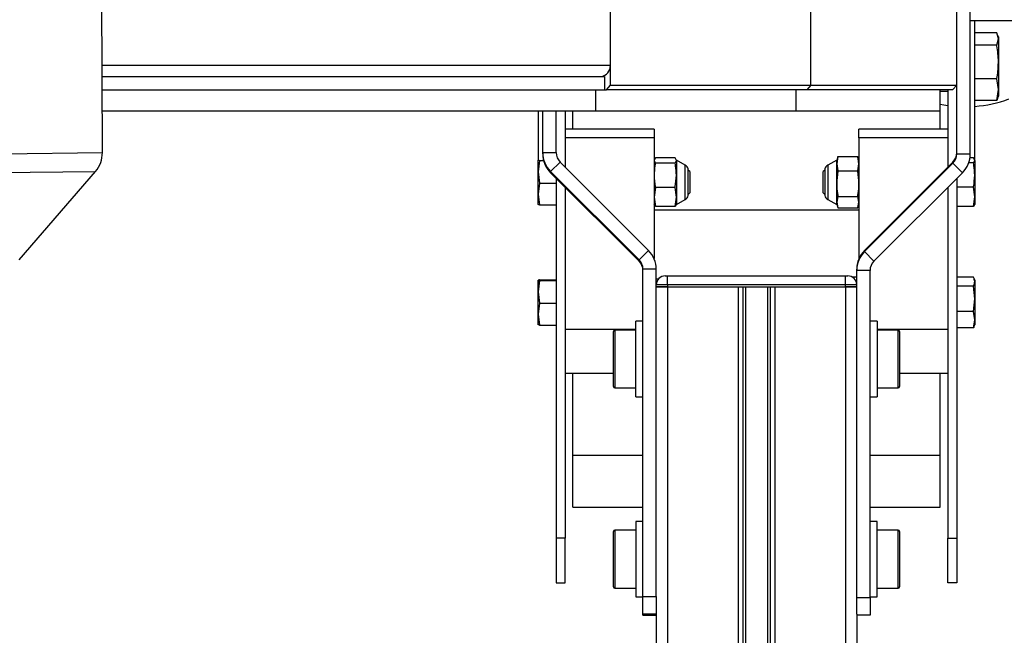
# Model space of a CAD drawing. Header units: millimetres. Extents: x 0 to 420, y 0 to 297.
# Tile 12 of 15: x 271 to 282, y 230 to 237. Entities that reach past the tile are written whole.
import ezdxf

# ---------------------------------------------------------------- set-up
doc = ezdxf.new("R2010")
doc.units = ezdxf.units.MM

msp = doc.modelspace()

# ---------------------------------------------------------------- linework, layer by layer
at = {"color": 7, "linetype": 'Continuous', "lineweight": 25}
for p, q in [((281.67843, 235.47361), (281.67843, 240.58638)), ((271.93351, 235.48748), (271.91963, 239.99147)), ((277.63724, 236.24329), (277.63724, 237.59329)), ((279.88724, 236.24329), (279.88724, 237.59329)), ((281.52843, 236.24329), (281.52843, 237.59329)), ((277.63724, 236.46829), (277.63724, 237.38579)), ((282.25343, 236.96829), (281.67843, 236.96829)), ((281.72843, 235.39437), (281.72843, 236.96829)), ((281.97633, 236.83332), (281.72843, 236.83332)), ((281.9951, 236.76475), (281.97633, 236.83332)), ((281.97633, 236.69619), (281.9951, 236.76475)), ((281.9951, 236.78663), (281.98611, 236.81132)), ((281.9951, 236.78663), (281.9951, 236.76475)), ((281.9951, 236.76475), (281.9951, 236.50618)), ((281.97633, 236.69619), (281.72843, 236.69619)), ((281.9951, 236.50618), (281.9951, 236.19472)), ((271.93048, 236.46829), (277.63724, 236.46829)), ((271.93087, 236.34329), (277.57229, 236.34329)), ((277.57229, 236.34329), (277.57229, 236.19329)), ((281.97633, 236.31617), (281.72843, 236.31617)), ((281.9951, 236.19472), (281.97633, 236.31617)), ((271.93133, 236.19329), (277.57229, 236.19329)), ((277.47486, 235.95329), (277.47486, 236.19329)), ((277.57229, 236.19329), (277.59394, 236.19329)), ((277.59394, 236.19329), (277.63724, 236.24329)), ((279.84394, 236.19329), (277.59394, 236.19329)), ((277.63724, 236.24329), (279.88724, 236.24329)), ((279.72486, 235.95329), (279.72486, 236.19329)), ((279.88724, 236.24329), (279.84394, 236.19329)), ((281.47843, 236.19329), (279.84394, 236.19329)), ((279.88724, 236.24329), (281.52843, 236.24329)), ((281.34093, 235.95329), (281.34093, 236.19329)), ((281.34093, 236.17829), (281.42843, 236.17829)), ((281.42843, 236.19329), (281.42843, 235.32535)), ((281.52843, 236.24329), (281.47843, 236.19329)), ((281.52843, 235.47361), (281.52843, 236.24329)), ((281.97633, 236.07327), (281.9951, 236.19472)), ((281.9951, 236.19472), (281.9951, 236.11996)), ((281.97633, 236.07327), (281.72843, 236.07327)), ((281.98269, 236.09651), (281.97633, 236.07327)), ((281.98611, 236.09526), (281.9951, 236.11996)), ((277.47486, 235.95329), (271.93207, 235.95329)), ((276.82843, 235.95329), (276.82843, 235.40329)), ((276.87843, 235.48748), (276.87843, 235.95329)), ((277.02843, 235.48748), (277.02843, 235.95329)), ((277.12843, 235.95329), (277.12843, 235.32535)), ((277.21593, 235.7521), (277.21593, 235.95329)), ((279.72486, 235.95329), (277.47486, 235.95329)), ((281.34093, 235.95329), (279.72486, 235.95329)), ((281.34093, 235.7521), (281.34093, 235.95329)), ((278.12843, 235.7521), (277.12843, 235.7521)), ((278.12843, 235.7521), (278.12843, 235.6521)), ((281.42843, 235.7521), (280.42843, 235.7521)), ((280.42843, 235.6521), (280.42843, 235.7521)), ((278.12843, 235.6521), (277.12843, 235.6521)), ((277.12843, 235.6521), (277.12843, 235.32535)), ((278.12843, 235.6521), (278.12843, 234.296)), ((281.42843, 235.6521), (280.42843, 235.6521)), ((280.42843, 235.6521), (280.42843, 234.296)), ((281.42843, 235.6521), (281.42843, 235.32535)), ((270.80853, 235.47361), (271.93351, 235.48748)), ((276.87843, 235.48748), (277.02843, 235.48748)), ((276.87843, 235.47361), (276.87843, 235.48748)), ((276.82847, 235.4034), (276.82843, 235.40329)), ((276.82843, 235.27178), (276.82843, 235.40318)), ((276.84251, 235.39887), (276.82843, 235.27178)), ((276.84251, 235.39887), (276.88789, 235.39887)), ((277.07236, 235.38141), (276.9663, 235.27535)), ((278.06556, 234.38823), (277.07236, 235.38141)), ((278.14251, 235.42681), (278.12843, 235.3984)), ((278.12843, 235.3984), (278.14251, 235.37)), ((278.36435, 235.42681), (278.14251, 235.42681)), ((278.37843, 235.3984), (278.36435, 235.42681)), ((278.36435, 235.37), (278.37843, 235.3984)), ((278.47845, 235.34555), (278.37843, 235.40329)), ((278.37843, 235.3984), (278.37843, 235.23325)), ((280.17843, 235.40329), (280.07841, 235.34555)), ((280.19251, 235.44147), (280.17843, 235.36208)), ((280.18941, 235.43347), (280.17843, 235.40329)), ((280.17843, 235.36208), (280.17843, 235.40329)), ((280.19067, 235.43301), (280.19251, 235.44147)), ((280.19251, 235.44147), (280.41435, 235.44147)), ((280.42843, 235.36208), (280.41435, 235.44147)), ((280.41435, 235.44147), (280.41619, 235.43301)), ((280.42843, 235.40329), (280.41745, 235.43347)), ((280.4913, 234.38823), (281.48449, 235.38141)), ((281.48449, 235.36755), (281.48449, 235.38141)), ((281.52843, 235.47361), (281.67843, 235.47361)), ((281.71435, 235.42666), (281.67473, 235.42666)), ((281.72843, 235.39848), (281.71435, 235.42666)), ((281.71435, 235.3703), (281.72843, 235.39848)), ((281.72843, 235.39848), (281.72843, 235.23362)), ((270.73309, 235.26148), (271.85806, 235.27535)), ((271.00099, 234.28217), (271.85806, 235.27535)), ((276.82843, 235.27178), (276.84251, 235.14468)), ((276.82843, 235.02189), (276.82843, 235.27178)), ((277.95949, 234.28217), (276.9663, 235.27535)), ((276.9663, 235.26148), (276.9663, 235.27535)), ((278.36435, 235.37), (278.14251, 235.37)), ((278.47845, 235.21478), (278.47845, 235.34555)), ((278.51243, 235.00329), (278.51243, 235.30329)), ((278.52843, 235.27329), (278.51243, 235.28929)), ((278.52843, 235.27329), (278.52843, 235.03329)), ((280.04443, 235.28929), (280.02843, 235.27329)), ((280.02843, 235.19185), (280.02843, 235.27329)), ((280.04443, 235.30329), (280.04443, 235.00329)), ((280.07841, 235.34555), (280.07841, 235.142)), ((280.17843, 235.36208), (280.19251, 235.2827)), ((280.17843, 235.13861), (280.17843, 235.36208)), ((280.19251, 235.2827), (280.41435, 235.2827)), ((280.41435, 235.2827), (280.42843, 235.36208)), ((280.4913, 234.37437), (281.48449, 235.36755)), ((281.59056, 235.26148), (281.48449, 235.36755)), ((281.71435, 235.3703), (281.66008, 235.3703)), ((277.95949, 234.2683), (276.9663, 235.26148)), ((277.02843, 235.19935), (277.02843, 231.15329)), ((278.37843, 235.23325), (278.37843, 234.98813)), ((278.47845, 234.96104), (278.47845, 235.21478)), ((280.02843, 235.03329), (280.02843, 235.19185)), ((280.59736, 234.2683), (281.59056, 235.26148)), ((281.52843, 235.19935), (281.52843, 231.15329)), ((281.72843, 235.23362), (281.72843, 234.98843)), ((276.84251, 235.14468), (276.82843, 235.02189)), ((276.84251, 235.14468), (277.02843, 235.14468)), ((277.12843, 235.09935), (277.12843, 231.15329)), ((277.12843, 235.09935), (277.12843, 233.50329)), ((278.14251, 235.09649), (278.12843, 234.98813)), ((278.36435, 235.09649), (278.14251, 235.09649)), ((278.37843, 234.98813), (278.36435, 235.09649)), ((280.07841, 235.142), (280.07841, 234.96104)), ((280.17843, 234.92982), (280.17843, 235.13861)), ((281.42843, 235.09935), (281.42843, 231.15329)), ((281.42843, 235.09935), (281.42843, 233.50329)), ((281.71435, 235.09694), (281.52843, 235.09694)), ((281.72843, 234.98843), (281.71435, 235.09694)), ((276.82843, 235.02189), (276.84251, 234.8991)), ((276.82843, 234.9034), (276.82843, 235.02189)), ((278.12843, 234.98813), (278.14251, 234.87978)), ((278.36435, 234.87978), (278.37843, 234.98813)), ((278.37843, 234.98813), (278.37843, 234.90329)), ((278.37843, 234.90329), (278.47845, 234.96104)), ((278.51243, 235.01729), (278.52843, 235.03329)), ((280.02843, 235.03329), (280.04443, 235.01729)), ((280.07841, 234.96104), (280.17843, 234.90329)), ((280.19251, 234.99452), (280.17843, 234.92982)), ((280.19251, 234.99452), (280.41435, 234.99452)), ((280.42843, 234.92982), (280.41435, 234.99452)), ((281.71435, 234.87992), (281.72843, 234.98843)), ((281.72843, 234.98843), (281.72843, 234.90383)), ((276.82843, 234.90329), (276.82847, 234.90318)), ((276.84251, 234.8991), (277.02843, 234.8991)), ((278.14251, 234.87978), (278.12843, 234.90818)), ((278.12843, 234.84256), (280.42843, 234.84256)), ((278.36435, 234.87978), (278.14251, 234.87978)), ((278.37843, 234.90818), (278.36435, 234.87978)), ((280.17843, 234.90329), (280.17843, 234.92982)), ((280.17843, 234.92982), (280.19251, 234.86512)), ((280.17843, 234.90329), (280.18941, 234.87312)), ((280.19251, 234.86512), (280.41435, 234.86512)), ((280.41435, 234.86512), (280.42843, 234.92982)), ((280.41745, 234.87312), (280.42843, 234.90329)), ((281.71435, 234.87992), (281.52843, 234.87992)), ((281.72843, 234.9081), (281.71435, 234.87992)), ((277.95949, 234.28217), (278.06556, 234.38823)), ((280.4913, 234.37437), (280.4913, 234.38823)), ((277.95949, 234.2683), (277.95949, 234.28217)), ((280.4913, 234.37437), (280.59736, 234.2683)), ((278.15343, 234.17611), (278.00343, 234.17611)), ((278.00343, 230.50044), (278.00343, 234.17611)), ((278.15343, 230.50044), (278.15343, 234.17611)), ((280.40343, 234.16224), (280.40343, 234.17611)), ((280.55343, 234.16224), (280.40343, 234.16224)), ((280.40343, 230.48657), (280.40343, 234.16224)), ((280.55343, 230.48657), (280.55343, 234.16224)), ((276.82843, 233.9347), (276.84251, 234.05749)), ((276.82847, 234.0534), (276.82843, 234.05329)), ((276.82843, 233.92178), (276.82843, 234.05318)), ((276.84251, 234.05749), (277.02843, 234.05749)), ((278.17475, 234.06424), (278.15343, 234.06424)), ((278.25343, 234.10251), (278.27843, 234.10251)), ((278.27843, 234.00251), (278.27843, 234.10251)), ((278.27843, 234.10251), (280.27843, 234.10251)), ((280.27843, 234.00251), (280.27843, 234.10251)), ((280.27843, 234.10251), (280.30343, 234.10251)), ((280.34932, 234.09136), (280.40343, 234.09136)), ((281.71435, 234.08826), (281.52843, 234.08826)), ((281.72843, 234.05329), (281.72208, 234.07074)), ((281.72843, 234.05329), (281.72843, 234.03698)), ((276.84251, 234.04887), (276.82843, 233.92178)), ((276.84251, 234.04887), (277.02843, 234.04887)), ((278.161, 234.04068), (278.15343, 234.04068)), ((278.27843, 234.00251), (278.15343, 234.00251)), ((278.27843, 233.97751), (278.15343, 233.97751)), ((278.15343, 233.97751), (278.27843, 233.97751)), ((278.27843, 234.00251), (278.27843, 233.97751)), ((280.27843, 234.00251), (278.27843, 234.00251)), ((278.27843, 233.97751), (280.27843, 233.97751)), ((278.27843, 233.97751), (279.07093, 233.97751)), ((278.27843, 233.97751), (278.27843, 201.72751)), ((279.07093, 233.97751), (279.07093, 201.72751)), ((279.12513, 233.97751), (279.12513, 201.72751)), ((279.15383, 233.97751), (279.15383, 201.72751)), ((279.40302, 233.97751), (279.40302, 201.72751)), ((279.43173, 233.97751), (279.43173, 201.72751)), ((279.48593, 233.97751), (279.48593, 201.72751)), ((279.48593, 233.97751), (280.27843, 233.97751)), ((280.27843, 233.97751), (280.27843, 234.00251)), ((280.40343, 234.00251), (280.27843, 234.00251)), ((280.40343, 233.97751), (280.27843, 233.97751)), ((280.27843, 233.97751), (280.40343, 233.97751)), ((280.27843, 233.97751), (280.27843, 201.72751)), ((281.71435, 233.98569), (281.52843, 233.98569)), ((281.72843, 233.84321), (281.71435, 233.98569)), ((281.72843, 234.03698), (281.72843, 233.84321)), ((276.82843, 233.92178), (276.84251, 233.79468)), ((276.82843, 233.67189), (276.82843, 233.92178)), ((281.71435, 233.70072), (281.72843, 233.84321)), ((281.72843, 233.84321), (281.72843, 233.60952)), ((276.84251, 233.79468), (276.82843, 233.67189)), ((276.84251, 233.79468), (277.02843, 233.79468)), ((276.82843, 233.67189), (276.84251, 233.5491)), ((276.82843, 233.5534), (276.82843, 233.67189)), ((281.71435, 233.70072), (281.52843, 233.70072)), ((281.72843, 233.60952), (281.71435, 233.70072)), ((281.71435, 233.51832), (281.72843, 233.60952)), ((281.72843, 233.60952), (281.72843, 233.55329)), ((276.82843, 233.55329), (276.82847, 233.55318)), ((276.84251, 233.5491), (277.02843, 233.5491)), ((277.12843, 233.50329), (277.92343, 233.50329)), ((278.00343, 233.59346), (277.92343, 233.59346)), ((277.92343, 232.74346), (277.92343, 233.59346)), ((280.63343, 233.59346), (280.55343, 233.59346)), ((280.63343, 233.59346), (280.63343, 232.74346)), ((280.63343, 233.50329), (281.42843, 233.50329)), ((281.71435, 233.51832), (281.52843, 233.51832)), ((281.72208, 233.53584), (281.72843, 233.55329)), ((277.67343, 232.85846), (277.67343, 233.47846)), ((277.92343, 233.49346), (277.68843, 233.49346)), ((277.68843, 233.49346), (277.68843, 232.84346)), ((280.86843, 233.49346), (280.63343, 233.49346)), ((280.86843, 233.13349), (280.86843, 233.49346)), ((280.88343, 233.47846), (280.88343, 233.13511)), ((280.86843, 232.84346), (280.86843, 233.13349)), ((280.88343, 233.13511), (280.88343, 232.85846)), ((277.67343, 233.00329), (277.12843, 233.00329)), ((277.21593, 232.08746), (277.21593, 233.00329)), ((281.42843, 233.00329), (280.88343, 233.00329)), ((281.34093, 232.08746), (281.34093, 233.00329)), ((277.68843, 232.84346), (277.92343, 232.84346)), ((280.63343, 232.84346), (280.86843, 232.84346)), ((277.92343, 232.74346), (278.00343, 232.74346)), ((280.55343, 232.74346), (280.63343, 232.74346)), ((277.21593, 231.50329), (277.21593, 232.08746)), ((277.21593, 232.08746), (278.00343, 232.08746)), ((280.55343, 232.08746), (281.34093, 232.08746)), ((281.34093, 231.50329), (281.34093, 232.08746)), ((277.21593, 231.50329), (278.00343, 231.50329)), ((280.55343, 231.50329), (281.34093, 231.50329)), ((278.00343, 231.3435), (277.92343, 231.3435)), ((277.92343, 231.3435), (277.92343, 230.4935)), ((280.63343, 231.3435), (280.55343, 231.3435)), ((280.63343, 230.80407), (280.63343, 231.3435)), ((277.67343, 230.6085), (277.67343, 231.2285)), ((277.92343, 231.2435), (277.68843, 231.2435)), ((277.68843, 231.2435), (277.68843, 230.5935)), ((280.86843, 231.2435), (280.63343, 231.2435)), ((280.86843, 230.88354), (280.86843, 231.2435)), ((280.88343, 231.2285), (280.88343, 230.88515)), ((277.12843, 231.15329), (277.02843, 231.15329)), ((277.02843, 231.15329), (277.02843, 230.65329)), ((277.12843, 230.65329), (277.12843, 231.15329)), ((281.42843, 231.15329), (281.52843, 231.15329)), ((281.42843, 230.65329), (281.42843, 231.15329)), ((281.52843, 231.15329), (281.52843, 230.65329)), ((280.86843, 230.5935), (280.86843, 230.88354)), ((280.88343, 230.88515), (280.88343, 230.6085)), ((280.63343, 230.4935), (280.63343, 230.80407)), ((277.02843, 230.65329), (277.12843, 230.65329)), ((281.52843, 230.65329), (281.42843, 230.65329)), ((277.68843, 230.5935), (277.92343, 230.5935)), ((280.63343, 230.5935), (280.86843, 230.5935)), ((277.92343, 230.4935), (278.00343, 230.4935)), ((278.00343, 230.50044), (278.15343, 230.50044)), ((278.00343, 230.29921), (278.00343, 230.50044)), ((278.15343, 230.50044), (278.15343, 230.31431)), ((280.40343, 230.48657), (280.55343, 230.48657)), ((280.40343, 230.30191), (280.40343, 230.48657)), ((280.55343, 230.4935), (280.63343, 230.4935)), ((280.55343, 230.48657), (280.55343, 230.28781)), ((278.15343, 230.29921), (278.00343, 230.29921)), ((278.00343, 230.28781), (278.00343, 230.29921)), ((278.15343, 230.31431), (278.15343, 201.72751)), ((280.40343, 230.30191), (280.40343, 201.72751)), ((278.00343, 230.28781), (278.15343, 230.28781)), ((280.55343, 230.28781), (280.40343, 230.28781))]:
    msp.add_line(p, q, dxfattribs=at)
at = {"color": 7, "linetype": 'Continuous', "lineweight": 25, "flags": 128}
msp.add_lwpolyline([(281.34093, 236.03313), (281.3816, 236.02522), (281.42843, 236.01765)], dxfattribs=at)
at = {"color": 7, "linetype": 'Continuous', "lineweight": 25}
for centre, radius, start, end in [((277.51997, 236.46048), 0.11753, 274.40195, 3.811261), ((281.62843, 237.40329), 1.4, 274.096044, 290.252247), ((271.60974, 235.48314), 0.32379, 320.077612, 0.767106), ((277.17842, 235.48748), 0.29999, 180.000094, 225.000676), ((277.17842, 235.48748), 0.15, 180.000094, 225.000676), ((281.37843, 235.48748), 0.15, 314.999324, 359.999906), ((277.17842, 235.47361), 0.29999, 180.000094, 225.000676), ((281.37843, 235.47361), 0.15, 314.999324, 359.999906), ((281.37844, 235.47361), 0.29999, 314.999324, 359.999906), ((278.44095, 235.2806), 0.075, 17.615081, 60), ((280.11591, 235.2806), 0.075, 120, 162.384919), ((278.44095, 235.02599), 0.075, 300, 342.384919), ((280.11591, 235.02599), 0.075, 197.615081, 240), ((277.85344, 234.17611), 0.29999, 0.000094, 45.000676), ((280.70342, 234.17611), 0.29999, 134.999324, 179.999906), ((277.85343, 234.17611), 0.15, 0.000094, 45.000676), ((280.70342, 234.16224), 0.29999, 134.999324, 179.999906), ((277.85343, 234.16224), 0.15, 0.000094, 45.000676), ((280.70342, 234.16224), 0.15, 134.999324, 179.999906), ((278.25343, 234.00251), 0.1, 90, 180), ((280.30343, 234.00251), 0.1, 0, 90), ((277.68843, 233.47846), 0.015, 90, 180), ((280.86843, 233.47846), 0.015, 0, 90), ((277.68843, 232.85846), 0.015, 180, 270), ((280.86843, 232.85846), 0.015, 270, 360), ((277.68843, 231.2285), 0.015, 90, 180), ((280.86843, 231.2285), 0.015, 0, 90), ((277.68843, 230.6085), 0.015, 180, 270), ((280.86843, 230.6085), 0.015, 270, 360)]:
    msp.add_arc(centre, radius, start, end, dxfattribs=at)
for points, knots in [([(281.9951, 236.50618), (281.99184, 236.56652), (281.98839, 236.63023), (281.97693, 236.69287), (281.97633, 236.69619)], [0, 0, 0, 0, 0.9470257, 1, 1, 1, 1]), ([(281.97633, 236.31617), (281.97864, 236.3291), (281.98985, 236.39184), (281.99277, 236.45558), (281.9951, 236.50618)], [0, 0, 0, 0, 0.20618569, 1, 1, 1, 1]), ([(276.82843, 235.40318), (276.83087, 235.40181), (276.83345, 235.40037), (276.84205, 235.39895), (276.84251, 235.39887)], [0, 0, 0, 0, 0.9470257, 1, 1, 1, 1]), ([(278.14251, 235.37), (278.14057, 235.35958), (278.13219, 235.31442), (278.13007, 235.26854), (278.12843, 235.23325)], [0, 0, 0, 0, 0.23085574, 1, 1, 1, 1]), ([(278.37843, 235.23325), (278.37679, 235.26854), (278.37466, 235.31442), (278.36629, 235.35958), (278.36435, 235.37)], [0, 0, 0, 0, 0.76914426, 1, 1, 1, 1]), ([(280.19251, 235.2827), (280.19216, 235.28081), (280.18355, 235.23332), (280.18094, 235.185), (280.17843, 235.13861)], [0, 0, 0, 0, 0.03966261, 1, 1, 1, 1]), ([(280.42843, 235.13861), (280.42592, 235.185), (280.4233, 235.23332), (280.41469, 235.28081), (280.41435, 235.2827)], [0, 0, 0, 0, 0.96033739, 1, 1, 1, 1]), ([(281.72843, 235.23362), (281.72669, 235.27002), (281.7245, 235.31587), (281.71609, 235.361), (281.71435, 235.3703)], [0, 0, 0, 0, 0.79381431, 1, 1, 1, 1]), ([(278.12843, 235.23325), (278.13094, 235.18921), (278.13355, 235.14336), (278.14216, 235.09828), (278.14251, 235.09649)], [0, 0, 0, 0, 0.96033739, 1, 1, 1, 1]), ([(278.36435, 235.09649), (278.36469, 235.09828), (278.3733, 235.14336), (278.37592, 235.18921), (278.37843, 235.23325)], [0, 0, 0, 0, 0.03966261, 1, 1, 1, 1]), ([(281.71435, 235.09694), (281.71481, 235.09932), (281.7234, 235.14438), (281.72598, 235.19022), (281.72843, 235.23362)], [0, 0, 0, 0, 0.0529743, 1, 1, 1, 1]), ([(280.17843, 235.13861), (280.18007, 235.10143), (280.18219, 235.05309), (280.19057, 235.0055), (280.19251, 234.99452)], [0, 0, 0, 0, 0.769144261, 1, 1, 1, 1]), ([(280.41435, 234.99452), (280.41629, 235.0055), (280.42466, 235.05309), (280.42679, 235.10143), (280.42843, 235.13861)], [0, 0, 0, 0, 0.23085574, 1, 1, 1, 1]), ([(276.84251, 234.8991), (276.84205, 234.89917), (276.83345, 234.90059), (276.83087, 234.90204), (276.82843, 234.9034)], [0, 0, 0, 0, 0.0529743, 1, 1, 1, 1]), ([(276.84251, 234.05749), (276.84077, 234.05719), (276.83236, 234.05577), (276.83017, 234.05433), (276.82843, 234.05318)], [0, 0, 0, 0, 0.20618569, 1, 1, 1, 1]), ([(276.82843, 234.05318), (276.83087, 234.05181), (276.83345, 234.05037), (276.84205, 234.04895), (276.84251, 234.04887)], [0, 0, 0, 0, 0.9470257, 1, 1, 1, 1]), ([(281.72843, 234.03698), (281.72598, 234.05326), (281.7234, 234.07046), (281.71481, 234.08737), (281.71435, 234.08826)], [0, 0, 0, 0, 0.9470257, 1, 1, 1, 1]), ([(281.71435, 233.98569), (281.71609, 233.98918), (281.7245, 234.00612), (281.72669, 234.02332), (281.72843, 234.03698)], [0, 0, 0, 0, 0.20618569, 1, 1, 1, 1]), ([(276.84251, 233.5491), (276.84205, 233.54917), (276.83345, 233.55059), (276.83087, 233.55204), (276.82843, 233.5534)], [0, 0, 0, 0, 0.0529743, 1, 1, 1, 1]), ([(281.721, 233.53644), (281.72056, 233.53389), (281.7195, 233.5278), (281.71625, 233.5218), (281.71435, 233.51832)], [0, 0, 0, 0, 0.41871052, 1, 1, 1, 1])]:
    msp.add_open_spline(points, degree=3, knots=knots, dxfattribs=at)

doc.saveas('drawing.dxf')
